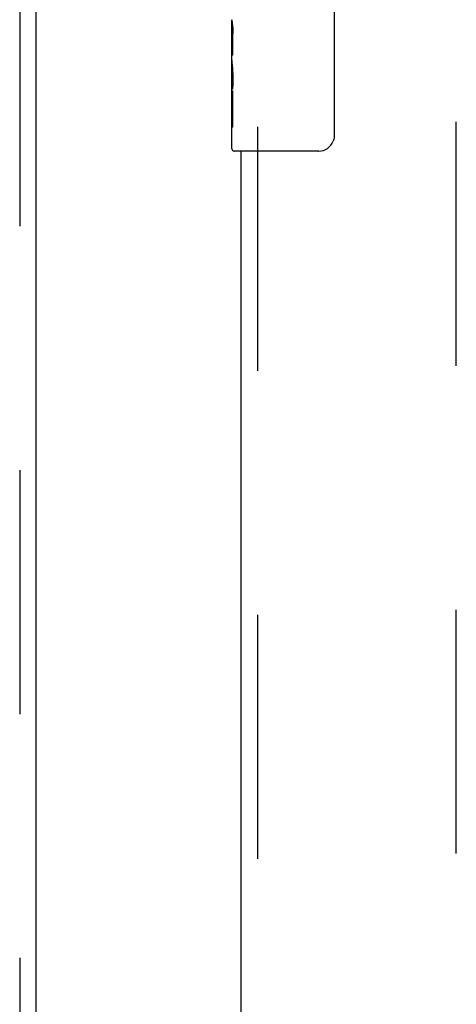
# Model space of a CAD drawing. Header units: inches. Extents: x 0 to 283, y 0 to 183.
# Tile 61 of 76: x 99.06 to 101.85, y 98.09 to 104.38. Entities that reach past the tile are written whole.
import ezdxf

# ---------------------------------------------------------------- set-up
doc = ezdxf.new("R2010")
doc.units = ezdxf.units.IN
doc.header["$LTSCALE"] = 15.583333
doc.header["$MEASUREMENT"] = 0
doc.linetypes.add('HIDDEN', pattern=[0.2, 0.1, -0.1])
for name, color, linetype in [('DEFAULT_2', 8, 'HIDDEN'), ('LEFTHAND_DOOR_ASSEMBLY', 7, 'CONTINUOUS'), ('RIGHTHAND_DOOR_ASSEMBLY', 7, 'CONTINUOUS')]:
    doc.layers.add(name, color=color, linetype=linetype)

msp = doc.modelspace()

# ---------------------------------------------------------------- linework, layer by layer
at = {"layer": 'DEFAULT_2', "color": 8, "linetype": 'HIDDEN'}
msp.add_line((101.8508, 64.7735), (101.8508, 125.8155), dxfattribs=at)
at = {"layer": 'LEFTHAND_DOOR_ASSEMBLY', "color": 8, "linetype": 'HIDDEN'}
msp.add_line((99.0593, 126.4405), (99.0593, 64.1485), dxfattribs=at)
at = {"layer": 'LEFTHAND_DOOR_ASSEMBLY', "color": 3, "linetype": 'Continuous'}
msp.add_line((99.1633, 126.4405), (99.1633, 64.1485), dxfattribs=at)
at = {"layer": 'RIGHTHAND_DOOR_ASSEMBLY', "color": 7, "linetype": 'Continuous'}
for p, q in [((101.0707, 104.4445), (101.0707, 103.6445)), ((100.4158, 104.1261), (100.4158, 104.3831)), ((100.4215, 104.3275), (100.4158, 104.3275)), ((100.4227, 104.1597), (100.4227, 104.296)), ((100.4158, 104.1597), (100.4227, 104.1597)), ((100.4158, 103.5595), (100.4158, 104.1233)), ((100.4173, 104.0969), (100.4158, 104.0969)), ((100.4158, 103.9651), (100.4217, 103.9651)), ((100.4158, 103.9291), (100.4227, 103.9291)), ((100.4227, 103.6987), (100.4227, 103.9291)), ((100.4158, 103.8662), (100.4227, 103.8662)), ((100.4158, 103.6987), (100.4227, 103.6987)), ((100.9708, 103.5445), (100.4308, 103.5445))]:
    msp.add_line(p, q, dxfattribs=at)
at = {"layer": 'RIGHTHAND_DOOR_ASSEMBLY', "color": 8, "linetype": 'HIDDEN'}
msp.add_line((100.5798, 103.6995), (100.5798, 86.8895), dxfattribs=at)
at = {"layer": 'RIGHTHAND_DOOR_ASSEMBLY', "color": 3, "linetype": 'Continuous'}
msp.add_line((100.4758, 87.0445), (100.4758, 103.5445), dxfattribs=at)
at = {"layer": 'RIGHTHAND_DOOR_ASSEMBLY', "color": 7, "linetype": 'Continuous'}
for points in [[(100.4158, 104.3838), (100.4159, 104.3801), (100.4163, 104.3755), (100.4169, 104.3701), (100.4185, 104.3569)], [(100.4185, 104.3569), (100.4194, 104.3493), (100.4203, 104.3412), (100.4211, 104.3326)], [(100.4211, 104.3326), (100.4218, 104.3237), (100.4223, 104.3146), (100.4226, 104.3054), (100.4227, 104.296)], [(100.4158, 104.1261), (100.4159, 104.1179), (100.4164, 104.1089), (100.4172, 104.0989)], [(100.4172, 104.0989), (100.42, 104.0652), (100.4209, 104.0531), (100.4216, 104.0407), (100.4222, 104.0281), (100.4226, 104.0154), (100.4227, 104.0025), (100.4226, 103.9897), (100.4222, 103.977), (100.4217, 103.9644), (100.4209, 103.9521), (100.42, 103.9401)], [(101.0707, 103.6445), (101.0705, 103.6382), (101.0699, 103.632), (101.069, 103.6259), (101.0677, 103.6199), (101.066, 103.6141), (101.064, 103.6084)]]:
    msp.add_lwpolyline(points, dxfattribs=at)
for centre, radius, start, end in [((100.9708, 103.6445), 0.1, 270, 338.79459), ((100.4308, 103.5595), 0.015, 180, 270)]:
    msp.add_arc(centre, radius, start, end, dxfattribs=at)
msp.add_ellipse((100.6788, 103.9605), major_axis=(0.263, 0), ratio=0.432808, start_param=-3.141593, end_param=-2.961605, dxfattribs=at)

doc.saveas('drawing.dxf')
